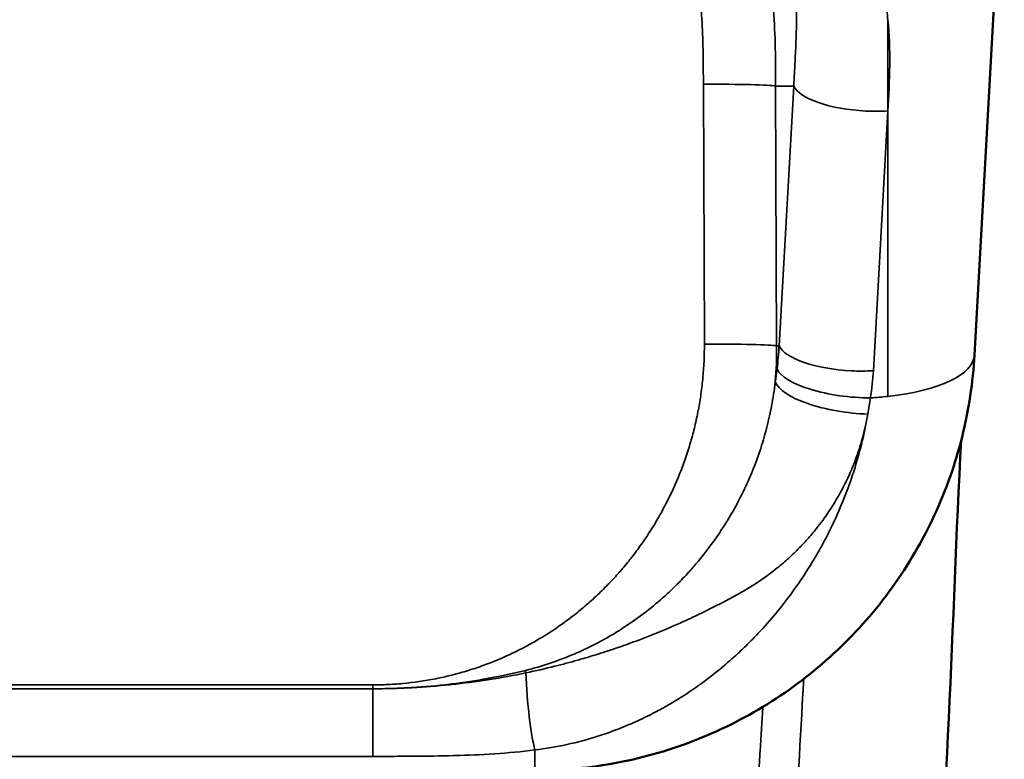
# Model space of a CAD drawing. Header units: millimetres. Extents: x -1904 to -581, y -1544 to 806.
# Tile 32 of 33: x -1551 to -1416, y 615 to 716. Entities that reach past the tile are written whole.
import ezdxf

# ---------------------------------------------------------------- set-up
doc = ezdxf.new("R2010")
doc.units = ezdxf.units.MM
doc.layers.add('Visible (ANSI)', color=7, linetype='Continuous', lineweight=50)
doc.layers.add('Visible Narrow (ANSI)', color=7, linetype='Continuous', lineweight=35)

msp = doc.modelspace()

# ---------------------------------------------------------------- linework, layer by layer
at = {"layer": 'Visible (ANSI)'}
msp.add_line((-1416.47, 742.958), (-1420.527, 670.448), dxfattribs=at)
for points, knots in [([(-1420.527, 670.448), (-1420.739, 666.667), (-1421.31, 662.906), (-1423.149, 655.558), (-1424.417, 651.971), (-1427.606, 645.101), (-1429.527, 641.817), (-1433.953, 635.67), (-1436.458, 632.807), (-1441.961, 627.603), (-1444.96, 625.262), (-1451.345, 621.187), (-1454.731, 619.452), (-1461.768, 616.652), (-1465.42, 615.586), (-1472.859, 614.16), (-1476.646, 613.8), (-1480.434, 613.8)], [4.7682817, 4.7682817, 4.7682817, 4.7682817, 4.9576447, 4.9576447, 5.1470076, 5.1470076, 5.3363706, 5.3363706, 5.5257335, 5.5257335, 5.7150965, 5.7150965, 5.9044594, 5.9044594, 6.0938224, 6.0938224, 6.2831853, 6.2831853, 6.2831853, 6.2831853]), ([(-1422.339, 658.8), (-1423.758, 633.554), (-1423.846, 608.38), (-1429.83, 561.564), (-1436.295, 540.291), (-1451.901, 508.836), (-1459.069, 497.409), (-1475.572, 476.083), (-1485.002, 466.096), (-1505.635, 448.099), (-1516.936, 440.008), (-1540.886, 426.076), (-1553.65, 420.178), (-1580.028, 410.849), (-1593.766, 407.376), (-1621.58, 403.003), (-1635.774, 402.385), (-1665.06, 402.385), (-1680.34, 402.489), (-1712.089, 406.88), (-1728.643, 411.062), (-1757.464, 421.861), (-1770.119, 428.001), (-1793.837, 442.409), (-1805.008, 450.746), (-1825.325, 469.208), (-1834.569, 479.418), (-1850.702, 501.221), (-1857.671, 512.915), (-1869.01, 537.226), (-1873.439, 549.954), (-1879.57, 575.841), (-1880.997, 589.22), (-1882.467, 615.322), (-1883.2, 628.347), (-1884.259, 647.182), (-1884.586, 652.991), (-1884.912, 658.8)], [1.9111672, 1.9111672, 1.9111672, 1.9111672, 10.0002477, 10.0002477, 16.8324022, 16.8324022, 21.002062, 21.002062, 25.2057359, 25.2057359, 29.4169944, 29.4169944, 33.6385785, 33.6385785, 37.864928, 37.864928, 42.097169, 42.097169, 46.6508214, 46.6508214, 51.7229976, 51.7229976, 55.9497291, 55.9497291, 60.1769011, 60.1769011, 64.3965765, 64.3965765, 68.6079914, 68.6079914, 72.8094494, 72.8094494, 77.0033104, 77.0033104, 81.1809619, 81.1809619, 83.0440307, 83.0440307, 83.0440307, 83.0440307])]:
    msp.add_open_spline(points, degree=3, knots=knots, dxfattribs=at)
at = {"layer": 'Visible Narrow (ANSI)'}
for p, q in [((-1457.342, 671.905), (-1457.477, 707.307)), ((-1447.63, 707.056), (-1447.495, 671.654)), ((-1445.17, 707.056), (-1447.63, 707.056)), ((-1447.15, 671.657), (-1445.17, 707.056)), ((-1432.334, 703.666), (-1434.315, 668.267)), ((-1432.334, 703.666), (-1432.334, 664.772)), ((-1447.495, 671.654), (-1447.15, 671.657)), ((-1502.513, 624.939), (-1502.513, 625.465)), ((-1502.513, 624.939), (-1502.513, 615.723)), ((-1480.434, 616.607), (-1480.434, 613.8)), ((-1492.581, 615.803), (-1492.581, 615.803))]:
    msp.add_line(p, q, dxfattribs=at)
for centre, major_axis, ratio, start_param, end_param in [((-1457.477, 706.958), (10, 0.038), 0.0348992, 0.1746404, 1.570663), ((-1435.322, 707.154), (-9.984, 0.559), 0.3497274, 0.186431, 1.5903614), ((-1435.322, 707.154), (-9.984, 0.559), 0.3497274, 1.5903614, 1.8942009), ((-1457.342, 671.556), (10, 0.038), 0.0348992, 0.1746404, 1.570663), ((-1512.294, 674.94), (-60.543, 25.087), 0.9207908, 3.4298964, 3.510677), ((-1437.303, 671.756), (-9.984, 0.559), 0.3497274, 0.186431, 1.5903614), ((-1440.496, 671.566), (19.969, -1.117), 0.3497274, 5.152935, 6.2831853), ((-1437.604, 668.072), (-9.942, 1.072), 0.3345255, 0.1853217, 1.9018406), ((-1437.303, 671.756), (-9.984, 0.559), 0.3497274, 1.5903614, 1.8942009), ((-1437.862, 665.989), (-9.903, 1.391), 0.3381598, 0.1855797, 1.9037036), ((-1440.496, 671.566), (-19.969, 1.117), 0.3497274, 1.8841961, 2.0113424), ((-1480.434, 625.204), (-0.684, 9.977), 0.1143352, 1.3366111, 1.3719252), ((-1480.434, 625.204), (-0.684, 9.977), 0.1143352, 1.3719252, 2.6014709)]:
    msp.add_ellipse(centre, major_axis=major_axis, ratio=ratio, start_param=start_param, end_param=end_param, dxfattribs=at)
for points, knots in [([(-1497.849, 756.565), (-1496.116, 756.565), (-1494.382, 756.564), (-1490.923, 756.504), (-1489.197, 756.445), (-1484.038, 756.121), (-1480.623, 755.71), (-1476.406, 754.797), (-1475.565, 754.594), (-1473.889, 754.143), (-1473.051, 753.894), (-1470.566, 753.076), (-1468.955, 752.44), (-1465.837, 750.952), (-1464.331, 750.1), (-1462.53, 748.87), (-1462.173, 748.615), (-1461.473, 748.092), (-1461.13, 747.824), (-1460.121, 746.999), (-1459.477, 746.422), (-1457.626, 744.61), (-1456.503, 743.293), (-1455.233, 741.515), (-1454.986, 741.153), (-1454.508, 740.422), (-1454.278, 740.052), (-1453.609, 738.933), (-1453.194, 738.172), (-1452.031, 735.849), (-1451.367, 734.247), (-1450.511, 731.777), (-1450.249, 730.941), (-1449.774, 729.268), (-1449.559, 728.429), (-1448.592, 724.221), (-1448.15, 720.817), (-1447.79, 715.675), (-1447.721, 713.956), (-1447.644, 710.509), (-1447.636, 708.783), (-1447.63, 707.056)], [0, 0, 0, 0, 0.005197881, 0.005197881, 0.010395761, 0.010395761, 0.020791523, 0.020791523, 0.023390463, 0.023390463, 0.025989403, 0.025989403, 0.031187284, 0.031187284, 0.036385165, 0.036385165, 0.037684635, 0.037684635, 0.038984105, 0.038984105, 0.041583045, 0.041583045, 0.046780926, 0.046780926, 0.048080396, 0.048080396, 0.049379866, 0.049379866, 0.051978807, 0.051978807, 0.057176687, 0.057176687, 0.059775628, 0.059775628, 0.062374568, 0.062374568, 0.072770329, 0.072770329, 0.07796821, 0.07796821, 0.083166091, 0.083166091, 0.083166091, 0.083166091]), ([(-1457.477, 707.307), (-1457.488, 710.111), (-1457.502, 712.916), (-1457.652, 715.705), (-1457.726, 717.1), (-1457.835, 718.491), (-1457.99, 719.877), (-1458.145, 721.263), (-1458.347, 722.644), (-1458.61, 724.018), (-1458.873, 725.392), (-1459.197, 726.76), (-1459.601, 728.119), (-1459.803, 728.798), (-1460.025, 729.476), (-1460.268, 730.141), (-1460.511, 730.806), (-1460.774, 731.462), (-1461.061, 732.106), (-1461.635, 733.394), (-1462.302, 734.639), (-1463.095, 735.823), (-1463.293, 736.119), (-1463.5, 736.411), (-1463.712, 736.696), (-1463.925, 736.981), (-1464.144, 737.259), (-1464.37, 737.531), (-1464.822, 738.074), (-1465.301, 738.59), (-1465.808, 739.079), (-1466.316, 739.567), (-1466.851, 740.028), (-1467.414, 740.462), (-1467.695, 740.679), (-1467.984, 740.89), (-1468.278, 741.093), (-1468.571, 741.296), (-1468.868, 741.491), (-1469.168, 741.678), (-1470.371, 742.426), (-1471.631, 743.055), (-1472.933, 743.596), (-1473.584, 743.867), (-1474.246, 744.115), (-1474.917, 744.343), (-1475.589, 744.572), (-1476.27, 744.781), (-1476.952, 744.97), (-1478.316, 745.348), (-1479.688, 745.651), (-1481.068, 745.896), (-1482.447, 746.141), (-1483.833, 746.328), (-1485.225, 746.471), (-1486.617, 746.614), (-1488.013, 746.712), (-1489.414, 746.779), (-1492.216, 746.911), (-1495.033, 746.914), (-1497.849, 746.914)], [0, 0, 0, 0, 0.008372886, 0.008372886, 0.008372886, 0.012559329, 0.012559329, 0.012559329, 0.016745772, 0.016745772, 0.016745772, 0.020932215, 0.020932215, 0.020932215, 0.023025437, 0.023025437, 0.023025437, 0.025118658, 0.025118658, 0.025118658, 0.029305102, 0.029305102, 0.029305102, 0.030351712, 0.030351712, 0.030351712, 0.031398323, 0.031398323, 0.031398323, 0.033491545, 0.033491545, 0.033491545, 0.035584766, 0.035584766, 0.035584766, 0.036631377, 0.036631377, 0.036631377, 0.037677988, 0.037677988, 0.037677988, 0.041864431, 0.041864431, 0.041864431, 0.043957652, 0.043957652, 0.043957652, 0.046050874, 0.046050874, 0.046050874, 0.050237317, 0.050237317, 0.050237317, 0.05442376, 0.05442376, 0.05442376, 0.058610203, 0.058610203, 0.058610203, 0.066983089, 0.066983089, 0.066983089, 0.066983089]), ([(-1445.17, 707.056), (-1445.107, 708.175), (-1445.043, 709.29), (-1444.986, 710.4), (-1444.937, 711.344), (-1444.893, 712.284), (-1444.859, 713.222), (-1444.854, 713.353), (-1444.849, 713.483), (-1444.845, 713.614), (-1444.779, 715.523), (-1444.753, 717.42), (-1444.792, 719.306), (-1444.795, 719.459), (-1444.798, 719.611), (-1444.802, 719.763), (-1444.825, 720.618), (-1444.861, 721.471), (-1444.913, 722.322), (-1444.921, 722.459), (-1444.93, 722.596), (-1444.939, 722.733), (-1444.997, 723.599), (-1445.073, 724.463), (-1445.168, 725.324), (-1445.179, 725.431), (-1445.191, 725.538), (-1445.204, 725.646), (-1445.307, 726.535), (-1445.431, 727.421), (-1445.581, 728.306), (-1445.591, 728.368), (-1445.602, 728.43), (-1445.612, 728.492), (-1445.773, 729.421), (-1445.962, 730.348), (-1446.186, 731.277)], [0, 0, 0, 0, 0.003580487, 0.003580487, 0.003580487, 0.006620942, 0.006620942, 0.006620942, 0.007045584, 0.007045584, 0.007045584, 0.013241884, 0.013241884, 0.013241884, 0.013742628, 0.013742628, 0.013742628, 0.016552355, 0.016552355, 0.016552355, 0.017005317, 0.017005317, 0.017005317, 0.019862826, 0.019862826, 0.019862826, 0.020218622, 0.020218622, 0.020218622, 0.023173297, 0.023173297, 0.023173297, 0.02338024, 0.02338024, 0.02338024, 0.026483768, 0.026483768, 0.026483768, 0.026483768]), ([(-1436.791, 730.775), (-1436.175, 729.661), (-1435.628, 728.536), (-1435.145, 727.396), (-1435.123, 727.344), (-1435.101, 727.292), (-1435.079, 727.24), (-1434.638, 726.184), (-1434.25, 725.116), (-1433.913, 724.031), (-1433.869, 723.889), (-1433.826, 723.748), (-1433.784, 723.605), (-1433.601, 722.99), (-1433.433, 722.368), (-1433.282, 721.744), (-1433.195, 721.383), (-1433.113, 721.022), (-1433.036, 720.66), (-1432.981, 720.397), (-1432.928, 720.134), (-1432.877, 719.871), (-1432.713, 719.011), (-1432.578, 718.15), (-1432.469, 717.285), (-1432.419, 716.89), (-1432.374, 716.494), (-1432.334, 716.097)], [0, 0, 0, 0, 0.003983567, 0.003983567, 0.003983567, 0.004164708, 0.004164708, 0.004164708, 0.007848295, 0.007848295, 0.007848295, 0.008329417, 0.008329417, 0.008329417, 0.010411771, 0.010411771, 0.010411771, 0.011617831, 0.011617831, 0.011617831, 0.012494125, 0.012494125, 0.012494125, 0.015352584, 0.015352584, 0.015352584, 0.016658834, 0.016658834, 0.016658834, 0.016658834]), ([(-1432.334, 716.097), (-1432.13, 714.056), (-1432.063, 711.996), (-1432.105, 707.846), (-1432.217, 705.757), (-1432.334, 703.666)], [0.016658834, 0.016658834, 0.016658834, 0.016658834, 0.023384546, 0.023384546, 0.030110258, 0.030110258, 0.030110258, 0.030110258]), ([(-1432.334, 716.097), (-1432.334, 715.061), (-1432.334, 714.025), (-1432.334, 712.989), (-1432.334, 712.152), (-1432.334, 711.316), (-1432.334, 710.48), (-1432.334, 710.28), (-1432.334, 710.081), (-1432.334, 709.881), (-1432.334, 708.946), (-1432.333, 708.011), (-1432.333, 707.076), (-1432.333, 705.939), (-1432.334, 704.802), (-1432.334, 703.666)], [0, 0, 0, 0, 0.003337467, 0.003337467, 0.003337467, 0.006032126, 0.006032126, 0.006032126, 0.006674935, 0.006674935, 0.006674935, 0.009687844, 0.009687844, 0.009687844, 0.01334987, 0.01334987, 0.01334987, 0.01334987]), ([(-1849.909, 671.905), (-1849.917, 669.93), (-1849.802, 667.976), (-1849.567, 666.042), (-1849.332, 664.108), (-1848.98, 662.193), (-1848.507, 660.299), (-1848.271, 659.351), (-1848.004, 658.409), (-1847.707, 657.472), (-1847.559, 657.003), (-1847.402, 656.535), (-1847.238, 656.07), (-1847.074, 655.605), (-1846.904, 655.143), (-1846.726, 654.686), (-1846.017, 652.855), (-1845.198, 651.083), (-1844.273, 649.371), (-1843.811, 648.515), (-1843.321, 647.673), (-1842.806, 646.846), (-1842.29, 646.019), (-1841.747, 645.207), (-1841.177, 644.41), (-1840.892, 644.011), (-1840.6, 643.617), (-1840.301, 643.226), (-1840.002, 642.835), (-1839.695, 642.447), (-1839.383, 642.065), (-1838.76, 641.302), (-1838.114, 640.562), (-1837.449, 639.846), (-1836.117, 638.413), (-1834.703, 637.074), (-1833.206, 635.829), (-1832.457, 635.206), (-1831.688, 634.607), (-1830.898, 634.031), (-1830.108, 633.455), (-1829.296, 632.903), (-1828.463, 632.376), (-1828.047, 632.112), (-1827.624, 631.855), (-1827.2, 631.605), (-1826.775, 631.355), (-1826.348, 631.113), (-1825.917, 630.879), (-1825.056, 630.41), (-1824.183, 629.971), (-1823.298, 629.561), (-1822.855, 629.357), (-1822.41, 629.159), (-1821.962, 628.969), (-1821.513, 628.779), (-1821.062, 628.597), (-1820.608, 628.422), (-1819.699, 628.072), (-1818.779, 627.751), (-1817.846, 627.461), (-1816.914, 627.171), (-1815.97, 626.911), (-1815.013, 626.681), (-1814.774, 626.624), (-1814.534, 626.568), (-1814.293, 626.515), (-1814.053, 626.461), (-1813.811, 626.41), (-1813.569, 626.36), (-1813.085, 626.261), (-1812.601, 626.171), (-1812.116, 626.088), (-1810.178, 625.759), (-1808.237, 625.562), (-1806.292, 625.492), (-1805.805, 625.475), (-1805.319, 625.466), (-1804.832, 625.465), (-1804.801, 625.465), (-1804.771, 625.465), (-1804.741, 625.465), (-1804.725, 625.465), (-1804.71, 625.465), (-1804.695, 625.465), (-1804.68, 625.465), (-1804.664, 625.465), (-1804.649, 625.465), (-1804.588, 625.465), (-1804.528, 625.465), (-1804.467, 625.465), (-1804.345, 625.465), (-1804.223, 625.465), (-1804.102, 625.465), (-1803.858, 625.465), (-1803.615, 625.465), (-1803.371, 625.465), (-1703.085, 625.465), (-1602.799, 625.465), (-1502.513, 625.465)], [0, 0, 0, 0, 0.0058429, 0.0058429, 0.0058429, 0.0116858, 0.0116858, 0.0116858, 0.01460725, 0.01460725, 0.01460725, 0.01606798, 0.01606798, 0.01606798, 0.01752871, 0.01752871, 0.01752871, 0.02337161, 0.02337161, 0.02337161, 0.02629306, 0.02629306, 0.02629306, 0.02921451, 0.02921451, 0.02921451, 0.03067523, 0.03067523, 0.03067523, 0.03213596, 0.03213596, 0.03213596, 0.03505741, 0.03505741, 0.03505741, 0.04090031, 0.04090031, 0.04090031, 0.04382176, 0.04382176, 0.04382176, 0.04674321, 0.04674321, 0.04674321, 0.04820394, 0.04820394, 0.04820394, 0.04966466, 0.04966466, 0.04966466, 0.05258612, 0.05258612, 0.05258612, 0.05404684, 0.05404684, 0.05404684, 0.05550757, 0.05550757, 0.05550757, 0.05842902, 0.05842902, 0.05842902, 0.06135047, 0.06135047, 0.06135047, 0.06208083, 0.06208083, 0.06208083, 0.06281119, 0.06281119, 0.06281119, 0.06427192, 0.06427192, 0.06427192, 0.07011482, 0.07011482, 0.07011482, 0.07157555, 0.07157555, 0.07157555, 0.07166684, 0.07166684, 0.07166684, 0.07171249, 0.07171249, 0.07171249, 0.07175814, 0.07175814, 0.07175814, 0.07194073, 0.07194073, 0.07194073, 0.07230591, 0.07230591, 0.07230591, 0.07303627, 0.07303627, 0.07303627, 0.37394571, 0.37394571, 0.37394571, 0.37394571]), ([(-1502.513, 625.465), (-1502.504, 625.465), (-1502.495, 625.465), (-1502.486, 625.465), (-1502.474, 625.465), (-1502.462, 625.465), (-1502.451, 625.465), (-1502.427, 625.465), (-1502.404, 625.465), (-1502.38, 625.465), (-1502.193, 625.465), (-1502.005, 625.467), (-1501.817, 625.47), (-1501.442, 625.476), (-1501.067, 625.487), (-1500.692, 625.502), (-1499.942, 625.533), (-1499.193, 625.583), (-1498.444, 625.653), (-1496.949, 625.792), (-1495.454, 626.008), (-1493.958, 626.305), (-1493.84, 626.328), (-1493.722, 626.352), (-1493.605, 626.376), (-1492.977, 626.506), (-1492.352, 626.649), (-1491.733, 626.806), (-1490.999, 626.991), (-1490.272, 627.195), (-1489.552, 627.416), (-1488.832, 627.637), (-1488.119, 627.877), (-1487.413, 628.134), (-1486.707, 628.391), (-1486.009, 628.666), (-1485.317, 628.958), (-1485.223, 628.998), (-1485.13, 629.037), (-1485.037, 629.077), (-1484.785, 629.186), (-1484.534, 629.297), (-1484.284, 629.41), (-1483.942, 629.565), (-1483.601, 629.724), (-1483.263, 629.888), (-1482.585, 630.215), (-1481.914, 630.561), (-1481.25, 630.924), (-1481.168, 630.969), (-1481.086, 631.014), (-1481.004, 631.059), (-1480.425, 631.382), (-1479.85, 631.718), (-1479.281, 632.067), (-1479.205, 632.115), (-1479.128, 632.162), (-1479.052, 632.21), (-1478.482, 632.565), (-1477.923, 632.932), (-1477.373, 633.309), (-1477.303, 633.358), (-1477.233, 633.406), (-1477.163, 633.455), (-1476.923, 633.622), (-1476.684, 633.791), (-1476.448, 633.963), (-1476.142, 634.184), (-1475.84, 634.409), (-1475.541, 634.637), (-1474.943, 635.094), (-1474.357, 635.565), (-1473.783, 636.049), (-1473.21, 636.534), (-1472.649, 637.032), (-1472.1, 637.544), (-1471.551, 638.057), (-1471.014, 638.583), (-1470.49, 639.123), (-1470.442, 639.171), (-1470.395, 639.22), (-1470.348, 639.269), (-1469.873, 639.763), (-1469.408, 640.268), (-1468.954, 640.785), (-1468.912, 640.833), (-1468.869, 640.881), (-1468.828, 640.929), (-1468.372, 641.451), (-1467.927, 641.986), (-1467.493, 642.531), (-1467.455, 642.578), (-1467.418, 642.625), (-1467.381, 642.672), (-1466.947, 643.223), (-1466.527, 643.781), (-1466.12, 644.347), (-1465.68, 644.961), (-1465.255, 645.584), (-1464.846, 646.216), (-1464.819, 646.258), (-1464.791, 646.301), (-1464.764, 646.344), (-1464.385, 646.934), (-1464.02, 647.532), (-1463.669, 648.138), (-1463.292, 648.787), (-1462.931, 649.445), (-1462.586, 650.112), (-1461.896, 651.446), (-1461.27, 652.815), (-1460.709, 654.219), (-1460.696, 654.251), (-1460.683, 654.282), (-1460.671, 654.314), (-1460.404, 654.985), (-1460.152, 655.665), (-1459.915, 656.352), (-1459.667, 657.072), (-1459.437, 657.795), (-1459.225, 658.521), (-1459.218, 658.545), (-1459.211, 658.57), (-1459.204, 658.594), (-1459.001, 659.296), (-1458.814, 660), (-1458.645, 660.707), (-1458.469, 661.439), (-1458.311, 662.174), (-1458.171, 662.911), (-1458.168, 662.928), (-1458.165, 662.944), (-1458.162, 662.961), (-1458.025, 663.682), (-1457.906, 664.406), (-1457.804, 665.133), (-1457.699, 665.876), (-1457.611, 666.623), (-1457.542, 667.372), (-1457.403, 668.871), (-1457.336, 670.382), (-1457.342, 671.905)], [0.331174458, 0.331174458, 0.331174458, 0.331174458, 0.331202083, 0.331202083, 0.331202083, 0.331237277, 0.331237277, 0.331237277, 0.331307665, 0.331307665, 0.331307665, 0.331870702, 0.331870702, 0.331870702, 0.332996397, 0.332996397, 0.332996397, 0.335245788, 0.335245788, 0.335245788, 0.339732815, 0.339732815, 0.339732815, 0.340085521, 0.340085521, 0.340085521, 0.341971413, 0.341971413, 0.341971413, 0.344211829, 0.344211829, 0.344211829, 0.346453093, 0.346453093, 0.346453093, 0.348694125, 0.348694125, 0.348694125, 0.348996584, 0.348996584, 0.348996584, 0.349814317, 0.349814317, 0.349814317, 0.35093449, 0.35093449, 0.35093449, 0.353174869, 0.353174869, 0.353174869, 0.353452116, 0.353452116, 0.353452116, 0.355415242, 0.355415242, 0.355415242, 0.355679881, 0.355679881, 0.355679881, 0.357655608, 0.357655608, 0.357655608, 0.357907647, 0.357907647, 0.357907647, 0.358775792, 0.358775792, 0.358775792, 0.359895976, 0.359895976, 0.359895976, 0.362136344, 0.362136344, 0.362136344, 0.364376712, 0.364376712, 0.364376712, 0.366617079, 0.366617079, 0.366617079, 0.36681871, 0.36681871, 0.36681871, 0.368857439, 0.368857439, 0.368857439, 0.369046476, 0.369046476, 0.369046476, 0.371097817, 0.371097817, 0.371097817, 0.371274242, 0.371274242, 0.371274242, 0.373338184, 0.373338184, 0.373338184, 0.37557855, 0.37557855, 0.37557855, 0.375729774, 0.375729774, 0.375729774, 0.377818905, 0.377818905, 0.377818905, 0.38005925, 0.38005925, 0.38005925, 0.38454002, 0.38454002, 0.38454002, 0.384640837, 0.384640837, 0.384640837, 0.386780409, 0.386780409, 0.386780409, 0.389020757, 0.389020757, 0.389020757, 0.389096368, 0.389096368, 0.389096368, 0.391261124, 0.391261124, 0.391261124, 0.393501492, 0.393501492, 0.393501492, 0.3935519, 0.3935519, 0.3935519, 0.395741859, 0.395741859, 0.395741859, 0.397982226, 0.397982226, 0.397982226, 0.402462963, 0.402462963, 0.402462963, 0.402462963]), ([(-1481.702, 627.443), (-1479.424, 628.009), (-1477.221, 628.75), (-1475.091, 629.661), (-1475.007, 629.697), (-1474.923, 629.733), (-1474.838, 629.77), (-1473.86, 630.195), (-1472.898, 630.655), (-1471.951, 631.152), (-1471.841, 631.209), (-1471.732, 631.267), (-1471.623, 631.326), (-1470.707, 631.816), (-1469.803, 632.341), (-1468.924, 632.893), (-1468.798, 632.972), (-1468.672, 633.052), (-1468.547, 633.133), (-1466.721, 634.307), (-1464.993, 635.604), (-1463.364, 637.019), (-1463.233, 637.132), (-1463.104, 637.246), (-1462.975, 637.36), (-1462.241, 638.011), (-1461.528, 638.687), (-1460.835, 639.386), (-1460.711, 639.512), (-1460.587, 639.638), (-1460.464, 639.765), (-1460.184, 640.055), (-1459.908, 640.348), (-1459.636, 640.643), (-1459.245, 641.069), (-1458.863, 641.501), (-1458.49, 641.938), (-1458.378, 642.07), (-1458.266, 642.203), (-1458.155, 642.336), (-1456.796, 643.968), (-1455.555, 645.684), (-1454.433, 647.48), (-1454.354, 647.607), (-1454.275, 647.734), (-1454.197, 647.862), (-1453.678, 648.711), (-1453.185, 649.58), (-1452.719, 650.466), (-1452.657, 650.584), (-1452.595, 650.702), (-1452.534, 650.82), (-1452.068, 651.726), (-1451.634, 652.641), (-1451.231, 653.567), (-1451.186, 653.669), (-1451.142, 653.772), (-1451.099, 653.874), (-1450.247, 655.87), (-1449.539, 657.914), (-1448.975, 660.004), (-1448.96, 660.06), (-1448.945, 660.116), (-1448.93, 660.172), (-1448.653, 661.216), (-1448.411, 662.271), (-1448.206, 663.339), (-1448.2, 663.368), (-1448.195, 663.397), (-1448.189, 663.426), (-1447.98, 664.522), (-1447.811, 665.629), (-1447.682, 666.739)], [0, 0, 0, 0, 0.006985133, 0.006985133, 0.006985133, 0.007262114, 0.007262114, 0.007262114, 0.0104777, 0.0104777, 0.0104777, 0.010849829, 0.010849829, 0.010849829, 0.013970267, 0.013970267, 0.013970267, 0.014418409, 0.014418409, 0.014418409, 0.0209554, 0.0209554, 0.0209554, 0.021478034, 0.021478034, 0.021478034, 0.024447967, 0.024447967, 0.024447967, 0.024980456, 0.024980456, 0.024980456, 0.02619425, 0.02619425, 0.02619425, 0.027940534, 0.027940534, 0.027940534, 0.028467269, 0.028467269, 0.028467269, 0.034925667, 0.034925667, 0.034925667, 0.03538189, 0.03538189, 0.03538189, 0.038418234, 0.038418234, 0.038418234, 0.038821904, 0.038821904, 0.038821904, 0.041910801, 0.041910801, 0.041910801, 0.042251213, 0.042251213, 0.042251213, 0.048895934, 0.048895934, 0.048895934, 0.049073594, 0.049073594, 0.049073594, 0.052388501, 0.052388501, 0.052388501, 0.052478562, 0.052478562, 0.052478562, 0.055881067, 0.055881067, 0.055881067, 0.055881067]), ([(-1435.071, 662.37), (-1435.285, 661.126), (-1435.539, 659.89), (-1435.834, 658.664), (-1435.873, 658.503), (-1435.912, 658.343), (-1435.952, 658.183), (-1436.249, 656.997), (-1436.582, 655.825), (-1436.951, 654.667), (-1437.012, 654.476), (-1437.074, 654.285), (-1437.136, 654.095), (-1437.936, 651.673), (-1438.894, 649.311), (-1440.009, 647.01), (-1440.131, 646.757), (-1440.256, 646.505), (-1440.382, 646.254), (-1440.878, 645.268), (-1441.403, 644.293), (-1441.958, 643.329), (-1442.118, 643.052), (-1442.279, 642.777), (-1442.443, 642.502), (-1442.639, 642.176), (-1442.837, 641.851), (-1443.039, 641.529), (-1443.409, 640.935), (-1443.79, 640.349), (-1444.181, 639.771), (-1444.377, 639.482), (-1444.574, 639.195), (-1444.775, 638.909), (-1446.188, 636.897), (-1447.724, 634.978), (-1449.387, 633.156), (-1449.653, 632.864), (-1449.922, 632.575), (-1450.194, 632.289), (-1450.688, 631.769), (-1451.193, 631.258), (-1451.708, 630.755), (-1451.936, 630.533), (-1452.167, 630.312), (-1452.399, 630.093), (-1452.692, 629.817), (-1452.988, 629.544), (-1453.286, 629.275), (-1454.065, 628.572), (-1454.863, 627.893), (-1455.678, 627.238), (-1455.983, 626.994), (-1456.29, 626.752), (-1456.599, 626.515), (-1458.618, 624.964), (-1460.744, 623.558), (-1462.988, 622.311), (-1463.275, 622.151), (-1463.564, 621.994), (-1463.856, 621.84), (-1464.23, 621.641), (-1464.608, 621.447), (-1464.989, 621.257), (-1465.261, 621.122), (-1465.533, 620.989), (-1465.807, 620.859), (-1466.22, 620.663), (-1466.635, 620.473), (-1467.052, 620.29), (-1467.299, 620.18), (-1467.547, 620.073), (-1467.796, 619.968), (-1468.954, 619.481), (-1470.128, 619.039), (-1471.319, 618.645), (-1471.503, 618.584), (-1471.687, 618.524), (-1471.872, 618.465), (-1474.634, 617.588), (-1477.484, 616.961), (-1480.434, 616.607)], [0, 0, 0, 0, 0.004007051, 0.004007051, 0.004007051, 0.004532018, 0.004532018, 0.004532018, 0.008421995, 0.008421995, 0.008421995, 0.009064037, 0.009064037, 0.009064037, 0.017231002, 0.017231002, 0.017231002, 0.018128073, 0.018128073, 0.018128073, 0.02164874, 0.02164874, 0.02164874, 0.022660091, 0.022660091, 0.022660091, 0.023864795, 0.023864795, 0.023864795, 0.026083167, 0.026083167, 0.026083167, 0.02719211, 0.02719211, 0.02719211, 0.035007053, 0.035007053, 0.035007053, 0.036256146, 0.036256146, 0.036256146, 0.038522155, 0.038522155, 0.038522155, 0.039525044, 0.039525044, 0.039525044, 0.040788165, 0.040788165, 0.040788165, 0.044087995, 0.044087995, 0.044087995, 0.045320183, 0.045320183, 0.045320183, 0.053355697, 0.053355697, 0.053355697, 0.05438422, 0.05438422, 0.05438422, 0.055706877, 0.055706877, 0.055706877, 0.056650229, 0.056650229, 0.056650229, 0.058072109, 0.058072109, 0.058072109, 0.058916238, 0.058916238, 0.058916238, 0.062840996, 0.062840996, 0.062840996, 0.063448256, 0.063448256, 0.063448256, 0.072512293, 0.072512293, 0.072512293, 0.072512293]), ([(-1452.024, 638.247), (-1450.392, 639.175), (-1448.851, 640.226), (-1447.406, 641.392), (-1446.876, 641.82), (-1446.358, 642.265), (-1445.853, 642.724), (-1445.342, 643.189), (-1444.845, 643.669), (-1444.361, 644.166), (-1443.953, 644.584), (-1443.556, 645.012), (-1443.169, 645.452), (-1442.745, 645.933), (-1442.333, 646.429), (-1441.938, 646.931), (-1441.842, 647.054), (-1441.746, 647.177), (-1441.651, 647.301), (-1441.359, 647.684), (-1441.075, 648.072), (-1440.8, 648.465), (-1439.487, 650.34), (-1438.373, 652.325), (-1437.458, 654.413), (-1437.358, 654.641), (-1437.261, 654.87), (-1437.166, 655.101), (-1436.924, 655.687), (-1436.698, 656.281), (-1436.49, 656.88), (-1436.324, 657.355), (-1436.169, 657.832), (-1436.025, 658.312), (-1435.988, 658.437), (-1435.951, 658.562), (-1435.915, 658.687), (-1435.565, 659.9), (-1435.284, 661.128), (-1435.071, 662.37)], [0, 0, 0, 0, 0.00577471, 0.00577471, 0.00577471, 0.007894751, 0.007894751, 0.007894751, 0.010038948, 0.010038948, 0.010038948, 0.011842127, 0.011842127, 0.011842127, 0.013815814, 0.013815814, 0.013815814, 0.014298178, 0.014298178, 0.014298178, 0.015789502, 0.015789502, 0.015789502, 0.022906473, 0.022906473, 0.022906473, 0.023684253, 0.023684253, 0.023684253, 0.025657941, 0.025657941, 0.025657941, 0.027223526, 0.027223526, 0.027223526, 0.027631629, 0.027631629, 0.027631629, 0.031579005, 0.031579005, 0.031579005, 0.031579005]), ([(-1481.687, 627.098), (-1480.35, 627.377), (-1479.026, 627.68), (-1477.716, 628.007), (-1476.671, 628.268), (-1475.635, 628.544), (-1474.607, 628.835), (-1474.345, 628.909), (-1474.085, 628.983), (-1473.824, 629.059), (-1472.925, 629.321), (-1472.035, 629.592), (-1471.149, 629.876), (-1470.571, 630.061), (-1469.995, 630.252), (-1469.42, 630.448), (-1468.843, 630.644), (-1468.27, 630.845), (-1467.699, 631.05), (-1467.222, 631.222), (-1466.747, 631.397), (-1466.272, 631.575), (-1464.452, 632.261), (-1462.655, 632.997), (-1460.886, 633.781), (-1460.255, 634.06), (-1459.628, 634.346), (-1459.005, 634.637), (-1458.485, 634.88), (-1457.968, 635.129), (-1457.451, 635.382), (-1456.283, 635.957), (-1455.13, 636.548), (-1453.987, 637.162), (-1453.33, 637.515), (-1452.676, 637.876), (-1452.024, 638.247)], [0, 0, 0, 0, 0.004071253, 0.004071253, 0.004071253, 0.007317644, 0.007317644, 0.007317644, 0.008142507, 0.008142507, 0.008142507, 0.010994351, 0.010994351, 0.010994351, 0.012853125, 0.012853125, 0.012853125, 0.014721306, 0.014721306, 0.014721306, 0.016285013, 0.016285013, 0.016285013, 0.022288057, 0.022288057, 0.022288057, 0.02442752, 0.02442752, 0.02442752, 0.0262113, 0.0262113, 0.0262113, 0.030249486, 0.030249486, 0.030249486, 0.032570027, 0.032570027, 0.032570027, 0.032570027]), ([(-1825.549, 627.442), (-1823.916, 627.036), (-1822.276, 626.686), (-1818.981, 626.081), (-1817.326, 625.827), (-1814.004, 625.412), (-1812.337, 625.252), (-1808.989, 625.026), (-1807.307, 624.96), (-1804.781, 624.935), (-1803.939, 624.939), (-1802.255, 624.939), (-1799.729, 624.939), (-1793.835, 624.939), (-1775.312, 624.939), (-1731.529, 624.939), (-1637.229, 624.939), (-1556.4, 624.939), (-1502.513, 624.939)], [0, 0, 0, 0, 0.00502215, 0.00502215, 0.01004429, 0.01004429, 0.01506644, 0.01506644, 0.02008858, 0.02008858, 0.02259965, 0.02259965, 0.02511073, 0.03013287, 0.04017716, 0.08035433, 0.16070866, 0.32141731, 0.32141731, 0.32141731, 0.32141731]), ([(-1502.513, 624.939), (-1501.64, 624.939), (-1500.769, 624.95), (-1499.898, 624.977), (-1499.017, 625.003), (-1498.137, 625.043), (-1497.259, 625.096), (-1497.228, 625.097), (-1497.197, 625.099), (-1497.166, 625.101), (-1495.451, 625.206), (-1493.741, 625.36), (-1492.037, 625.564), (-1491.958, 625.574), (-1491.879, 625.583), (-1491.8, 625.593), (-1490.144, 625.796), (-1488.493, 626.045), (-1486.847, 626.343), (-1486.775, 626.356), (-1486.704, 626.369), (-1486.632, 626.382), (-1484.98, 626.685), (-1483.333, 627.037), (-1481.702, 627.443)], [0, 0, 0, 0, 0.00260731, 0.00260731, 0.00260731, 0.005243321, 0.005243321, 0.005243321, 0.005336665, 0.005336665, 0.005336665, 0.010486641, 0.010486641, 0.010486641, 0.01072523, 0.01072523, 0.01072523, 0.015729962, 0.015729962, 0.015729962, 0.015947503, 0.015947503, 0.015947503, 0.020973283, 0.020973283, 0.020973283, 0.020973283]), ([(-1502.513, 624.939), (-1501.64, 624.939), (-1500.769, 624.949), (-1499.898, 624.972), (-1499.018, 624.995), (-1498.139, 625.03), (-1497.262, 625.075), (-1497.23, 625.077), (-1497.198, 625.079), (-1497.166, 625.08), (-1495.452, 625.171), (-1493.743, 625.305), (-1492.039, 625.483), (-1491.959, 625.491), (-1491.879, 625.499), (-1491.799, 625.508), (-1490.144, 625.684), (-1488.493, 625.901), (-1486.847, 626.158), (-1486.774, 626.169), (-1486.701, 626.181), (-1486.628, 626.192), (-1484.976, 626.454), (-1483.329, 626.756), (-1481.687, 627.098)], [0, 0, 0, 0, 0.002605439, 0.002605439, 0.002605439, 0.005236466, 0.005236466, 0.005236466, 0.005332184, 0.005332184, 0.005332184, 0.010472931, 0.010472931, 0.010472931, 0.010714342, 0.010714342, 0.010714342, 0.015709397, 0.015709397, 0.015709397, 0.01593116, 0.01593116, 0.01593116, 0.020945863, 0.020945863, 0.020945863, 0.020945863]), ([(-1863.446, 626.278), (-1863.409, 625.63), (-1863.373, 624.982), (-1863.337, 624.334), (-1863.334, 624.294), (-1863.332, 624.253), (-1863.33, 624.212), (-1862.896, 616.508), (-1862.463, 608.804), (-1862.029, 601.099), (-1862.026, 601.038), (-1862.022, 600.977), (-1862.019, 600.916), (-1861.913, 599.041), (-1861.807, 597.166), (-1861.702, 595.291), (-1861.698, 595.224), (-1861.694, 595.158), (-1861.691, 595.092), (-1861.64, 594.19), (-1861.589, 593.288), (-1861.538, 592.386), (-1861.534, 592.318), (-1861.53, 592.249), (-1861.527, 592.18), (-1861.513, 591.937), (-1861.499, 591.695), (-1861.486, 591.452), (-1861.479, 591.331), (-1861.472, 591.209), (-1861.465, 591.088), (-1861.462, 591.027), (-1861.458, 590.967), (-1861.455, 590.906), (-1861.453, 590.876), (-1861.451, 590.845), (-1861.45, 590.815), (-1861.448, 590.785), (-1861.446, 590.754), (-1861.445, 590.724), (-1861.421, 590.31), (-1861.396, 589.896), (-1861.37, 589.483), (-1861.365, 589.411), (-1861.361, 589.34), (-1861.356, 589.268), (-1861.11, 585.474), (-1860.74, 581.703), (-1860.248, 577.956), (-1860.234, 577.853), (-1860.221, 577.751), (-1860.207, 577.648), (-1859.69, 573.763), (-1859.045, 569.914), (-1858.267, 566.073), (-1858.072, 565.11), (-1857.868, 564.147), (-1857.657, 563.188), (-1857.446, 562.23), (-1857.227, 561.273), (-1856.999, 560.319), (-1856.603, 558.655), (-1856.183, 556.997), (-1855.737, 555.343), (-1855.674, 555.105), (-1855.609, 554.868), (-1855.544, 554.631), (-1853.574, 547.434), (-1851.137, 540.327), (-1848.214, 533.314), (-1848.106, 533.054), (-1847.997, 532.794), (-1847.887, 532.534), (-1847.615, 531.89), (-1847.338, 531.246), (-1847.058, 530.605), (-1845.881, 527.906), (-1844.64, 525.245), (-1843.338, 522.62), (-1841.6, 519.119), (-1839.752, 515.683), (-1837.796, 512.31), (-1837.635, 512.032), (-1837.473, 511.754), (-1837.311, 511.477), (-1836.305, 509.763), (-1835.269, 508.063), (-1834.204, 506.377), (-1833.138, 504.69), (-1832.046, 503.024), (-1830.928, 501.376), (-1828.959, 498.474), (-1826.907, 495.628), (-1824.762, 492.824), (-1824.483, 492.459), (-1824.203, 492.096), (-1823.921, 491.734), (-1821.788, 488.989), (-1819.571, 486.293), (-1817.267, 483.648), (-1815.963, 482.151), (-1814.631, 480.669), (-1813.272, 479.204), (-1811.912, 477.74), (-1810.522, 476.289), (-1809.114, 474.865), (-1808.783, 474.53), (-1808.45, 474.197), (-1808.117, 473.864), (-1805.267, 471.025), (-1802.336, 468.283), (-1799.323, 465.636), (-1797.803, 464.3), (-1796.262, 462.988), (-1794.7, 461.7), (-1793.915, 461.053), (-1793.126, 460.412), (-1792.331, 459.777), (-1791.97, 459.489), (-1791.609, 459.203), (-1791.246, 458.917), (-1790.808, 458.572), (-1790.368, 458.229), (-1789.926, 457.888), (-1784.048, 453.341), (-1777.898, 449.117), (-1771.47, 445.218), (-1770.908, 444.878), (-1770.345, 444.54), (-1769.779, 444.204), (-1766.863, 442.475), (-1763.892, 440.812), (-1760.862, 439.217), (-1759.054, 438.264), (-1757.226, 437.337), (-1755.39, 436.44), (-1753.554, 435.544), (-1751.707, 434.676), (-1749.85, 433.837), (-1749.252, 433.567), (-1748.652, 433.299), (-1748.052, 433.035), (-1744.275, 431.372), (-1740.466, 429.83), (-1736.594, 428.397), (-1734.651, 427.677), (-1732.69, 426.985), (-1730.725, 426.324), (-1729.506, 425.914), (-1728.285, 425.515), (-1727.059, 425.128), (-1726.315, 424.893), (-1725.568, 424.662), (-1724.821, 424.435), (-1717.772, 422.296), (-1710.587, 420.522), (-1703.263, 419.124), (-1702.483, 418.975), (-1701.701, 418.831), (-1700.918, 418.69), (-1699.668, 418.466), (-1698.413, 418.253), (-1697.155, 418.051), (-1695.108, 417.723), (-1693.055, 417.424), (-1691.001, 417.156), (-1686.893, 416.621), (-1682.775, 416.207), (-1678.645, 415.913), (-1677.954, 415.864), (-1677.262, 415.819), (-1676.57, 415.776), (-1673.129, 415.566), (-1669.681, 415.439), (-1666.225, 415.397), (-1665.559, 415.388), (-1664.894, 415.383), (-1664.228, 415.381), (-1664.099, 415.381), (-1663.97, 415.381), (-1663.841, 415.381), (-1663.776, 415.381), (-1663.711, 415.381), (-1663.647, 415.381), (-1663.614, 415.381), (-1663.582, 415.381), (-1663.55, 415.381), (-1663.518, 415.381), (-1663.485, 415.381), (-1663.453, 415.381), (-1663.195, 415.381), (-1662.936, 415.381), (-1662.678, 415.381), (-1662.161, 415.381), (-1661.644, 415.381), (-1661.127, 415.381), (-1655.959, 415.381), (-1650.791, 415.381), (-1645.622, 415.381), (-1645.105, 415.381), (-1644.589, 415.381), (-1644.072, 415.381), (-1643.943, 415.381), (-1643.813, 415.381), (-1643.684, 415.381), (-1643.652, 415.381), (-1643.619, 415.381), (-1643.587, 415.381), (-1643.555, 415.381), (-1643.523, 415.381), (-1643.49, 415.381), (-1643.426, 415.381), (-1643.361, 415.381), (-1643.297, 415.381), (-1643.038, 415.381), (-1642.78, 415.382), (-1642.522, 415.383), (-1642.113, 415.386), (-1641.704, 415.389), (-1641.295, 415.393), (-1640.672, 415.4), (-1640.049, 415.41), (-1639.427, 415.422), (-1635.909, 415.492), (-1632.406, 415.649), (-1628.919, 415.891), (-1628.32, 415.933), (-1627.721, 415.977), (-1627.123, 416.024), (-1619.527, 416.617), (-1612.004, 417.616), (-1604.554, 419.017), (-1603.991, 419.123), (-1603.429, 419.231), (-1602.867, 419.341), (-1598.861, 420.128), (-1594.877, 421.032), (-1590.914, 422.055), (-1588.931, 422.566), (-1586.954, 423.107), (-1584.982, 423.678), (-1583.996, 423.964), (-1583.011, 424.257), (-1582.027, 424.558), (-1581.585, 424.693), (-1581.143, 424.83), (-1580.702, 424.968), (-1580.162, 425.137), (-1579.622, 425.308), (-1579.082, 425.482), (-1577.659, 425.941), (-1576.239, 426.415), (-1574.83, 426.903), (-1572.886, 427.575), (-1570.958, 428.275), (-1569.046, 429.001), (-1565.222, 430.453), (-1561.46, 432.012), (-1557.761, 433.675), (-1557.284, 433.889), (-1556.808, 434.105), (-1556.334, 434.323), (-1549.441, 437.485), (-1542.764, 441.011), (-1536.303, 444.903), (-1535.875, 445.161), (-1535.448, 445.42), (-1535.022, 445.682), (-1532.01, 447.526), (-1529.047, 449.452), (-1526.131, 451.459), (-1525.722, 451.741), (-1525.314, 452.024), (-1524.907, 452.309), (-1523.658, 453.182), (-1522.418, 454.072), (-1521.187, 454.976), (-1520.788, 455.269), (-1520.389, 455.564), (-1519.992, 455.861), (-1518.766, 456.776), (-1517.551, 457.706), (-1516.351, 458.646), (-1515.97, 458.944), (-1515.591, 459.243), (-1515.214, 459.543), (-1509.285, 464.26), (-1503.702, 469.264), (-1498.453, 474.547), (-1498.14, 474.861), (-1497.829, 475.177), (-1497.518, 475.494), (-1492.289, 480.832), (-1487.397, 486.451), (-1482.848, 492.357), (-1482.587, 492.696), (-1482.327, 493.036), (-1482.068, 493.377), (-1480.874, 494.949), (-1479.706, 496.54), (-1478.56, 498.153), (-1477.663, 499.417), (-1476.78, 500.695), (-1475.913, 501.984), (-1475.675, 502.337), (-1475.439, 502.69), (-1475.204, 503.045), (-1474.345, 504.342), (-1473.502, 505.649), (-1472.679, 506.962), (-1471.632, 508.634), (-1470.615, 510.317), (-1469.628, 512.012), (-1469.426, 512.358), (-1469.226, 512.705), (-1469.027, 513.052), (-1465.327, 519.502), (-1462.058, 526.117), (-1459.212, 532.895), (-1459.069, 533.236), (-1458.927, 533.577), (-1458.786, 533.919), (-1455.974, 540.737), (-1453.588, 547.719), (-1451.642, 554.869), (-1451.547, 555.219), (-1451.453, 555.569), (-1451.36, 555.919), (-1451.11, 556.859), (-1450.868, 557.802), (-1450.634, 558.748), (-1450.486, 559.343), (-1450.342, 559.938), (-1450.201, 560.536), (-1450.118, 560.884), (-1450.037, 561.233), (-1449.956, 561.582), (-1449.599, 563.134), (-1449.263, 564.689), (-1448.949, 566.247), (-1448.881, 566.586), (-1448.814, 566.925), (-1448.748, 567.264), (-1448.068, 570.743), (-1447.496, 574.234), (-1447.032, 577.739), (-1446.991, 578.052), (-1446.95, 578.365), (-1446.91, 578.679), (-1446.461, 582.213), (-1446.122, 585.761), (-1445.892, 589.322), (-1445.874, 589.602), (-1445.856, 589.882), (-1445.84, 590.161), (-1445.832, 590.281), (-1445.825, 590.401), (-1445.818, 590.521), (-1445.815, 590.581), (-1445.811, 590.641), (-1445.808, 590.701), (-1445.807, 590.716), (-1445.806, 590.731), (-1445.806, 590.746), (-1445.805, 590.761), (-1445.804, 590.776), (-1445.803, 590.791), (-1445.801, 590.821), (-1445.8, 590.851), (-1445.798, 590.881), (-1445.784, 591.121), (-1445.771, 591.361), (-1445.757, 591.601), (-1445.746, 591.811), (-1445.734, 592.021), (-1445.722, 592.231), (-1445.707, 592.501), (-1445.691, 592.771), (-1445.676, 593.041), (-1445.622, 594.002), (-1445.568, 594.962), (-1445.514, 595.922), (-1445.406, 597.842), (-1445.298, 599.762), (-1445.19, 601.682), (-1444.766, 609.202), (-1444.343, 616.722), (-1443.92, 624.242), (-1443.911, 624.402), (-1443.902, 624.562), (-1443.893, 624.723), (-1443.864, 625.241), (-1443.835, 625.76), (-1443.805, 626.278)], [-0.66809121, -0.66809121, -0.66809121, -0.66809121, -0.66600905, -0.66600905, -0.66600905, -0.66587813, -0.66587813, -0.66587813, -0.64111965, -0.64111965, -0.64111965, -0.64092329, -0.64092329, -0.64092329, -0.6348973, -0.6348973, -0.6348973, -0.63468458, -0.63468458, -0.63468458, -0.63178612, -0.63178612, -0.63178612, -0.63156522, -0.63156522, -0.63156522, -0.63078543, -0.63078543, -0.63078543, -0.63039552, -0.63039552, -0.63039552, -0.63020055, -0.63020055, -0.63020055, -0.63010306, -0.63010306, -0.63010306, -0.63000556, -0.63000556, -0.63000556, -0.62867495, -0.62867495, -0.62867495, -0.62844494, -0.62844494, -0.62844494, -0.61623025, -0.61623025, -0.61623025, -0.61589557, -0.61589557, -0.61589557, -0.60322387, -0.60322387, -0.60322387, -0.60004807, -0.60004807, -0.60004807, -0.59687487, -0.59687487, -0.59687487, -0.59134085, -0.59134085, -0.59134085, -0.59054759, -0.59054759, -0.59054759, -0.56645145, -0.56645145, -0.56645145, -0.5655584, -0.5655584, -0.5655584, -0.56334028, -0.56334028, -0.56334028, -0.55400675, -0.55400675, -0.55400675, -0.54156205, -0.54156205, -0.54156205, -0.54053646, -0.54053646, -0.54053646, -0.5341962, -0.5341962, -0.5341962, -0.52784963, -0.52784963, -0.52784963, -0.51667265, -0.51667265, -0.51667265, -0.5152206, -0.5152206, -0.5152206, -0.50422795, -0.50422795, -0.50422795, -0.4980056, -0.4980056, -0.4980056, -0.49178325, -0.49178325, -0.49178325, -0.49032007, -0.49032007, -0.49032007, -0.47781267, -0.47781267, -0.47781267, -0.47150139, -0.47150139, -0.47150139, -0.46833188, -0.46833188, -0.46833188, -0.46689386, -0.46689386, -0.46689386, -0.46515572, -0.46515572, -0.46515572, -0.44200446, -0.44200446, -0.44200446, -0.43998177, -0.43998177, -0.43998177, -0.42955976, -0.42955976, -0.42955976, -0.42333741, -0.42333741, -0.42333741, -0.41711506, -0.41711506, -0.41711506, -0.41510884, -0.41510884, -0.41510884, -0.40248795, -0.40248795, -0.40248795, -0.39615431, -0.39615431, -0.39615431, -0.39222566, -0.39222566, -0.39222566, -0.38983886, -0.38983886, -0.38983886, -0.36733626, -0.36733626, -0.36733626, -0.36494025, -0.36494025, -0.36494025, -0.36111391, -0.36111391, -0.36111391, -0.35489156, -0.35489156, -0.35489156, -0.34244686, -0.34244686, -0.34244686, -0.34036274, -0.34036274, -0.34036274, -0.33000216, -0.33000216, -0.33000216, -0.32800757, -0.32800757, -0.32800757, -0.3276207, -0.3276207, -0.3276207, -0.32742724, -0.32742724, -0.32742724, -0.32733052, -0.32733052, -0.32733052, -0.32723379, -0.32723379, -0.32723379, -0.32645991, -0.32645991, -0.32645991, -0.32491215, -0.32491215, -0.32491215, -0.30943451, -0.30943451, -0.30943451, -0.30788674, -0.30788674, -0.30788674, -0.3074998, -0.3074998, -0.3074998, -0.30740306, -0.30740306, -0.30740306, -0.30730632, -0.30730632, -0.30730632, -0.30711285, -0.30711285, -0.30711285, -0.30633893, -0.30633893, -0.30633893, -0.30511276, -0.30511276, -0.30511276, -0.30324281, -0.30324281, -0.30324281, -0.29266806, -0.29266806, -0.29266806, -0.29085139, -0.29085139, -0.29085139, -0.26777866, -0.26777866, -0.26777866, -0.26603583, -0.26603583, -0.26603583, -0.25361071, -0.25361071, -0.25361071, -0.2473947, -0.2473947, -0.2473947, -0.24428615, -0.24428615, -0.24428615, -0.24288926, -0.24288926, -0.24288926, -0.24117969, -0.24117969, -0.24117969, -0.23666691, -0.23666691, -0.23666691, -0.23044456, -0.23044456, -0.23044456, -0.21799987, -0.21799987, -0.21799987, -0.21639626, -0.21639626, -0.21639626, -0.19311047, -0.19311047, -0.19311047, -0.19156762, -0.19156762, -0.19156762, -0.18066577, -0.18066577, -0.18066577, -0.1791352, -0.1791352, -0.1791352, -0.17444342, -0.17444342, -0.17444342, -0.17292109, -0.17292109, -0.17292109, -0.16822107, -0.16822107, -0.16822107, -0.16673078, -0.16673078, -0.16673078, -0.14333167, -0.14333167, -0.14333167, -0.14193737, -0.14193737, -0.14193737, -0.11844227, -0.11844227, -0.11844227, -0.11709272, -0.11709272, -0.11709272, -0.11087063, -0.11087063, -0.11087063, -0.10599757, -0.10599757, -0.10599757, -0.10466315, -0.10466315, -0.10466315, -0.09977522, -0.09977522, -0.09977522, -0.09355287, -0.09355287, -0.09355287, -0.09228128, -0.09228128, -0.09228128, -0.06866347, -0.06866347, -0.06866347, -0.06747544, -0.06747544, -0.06747544, -0.04377407, -0.04377407, -0.04377407, -0.04261545, -0.04261545, -0.04261545, -0.03950748, -0.03950748, -0.03950748, -0.03755172, -0.03755172, -0.03755172, -0.03640971, -0.03640971, -0.03640971, -0.03132937, -0.03132937, -0.03132937, -0.03022416, -0.03022416, -0.03022416, -0.01888467, -0.01888467, -0.01888467, -0.01787102, -0.01787102, -0.01787102, -0.00643997, -0.00643997, -0.00643997, -0.00554164, -0.00554164, -0.00554164, -0.00515672, -0.00515672, -0.00515672, -0.00496427, -0.00496427, -0.00496427, -0.00491616, -0.00491616, -0.00491616, -0.00486805, -0.00486805, -0.00486805, -0.00477182, -0.00477182, -0.00477182, -0.00400205, -0.00400205, -0.00400205, -0.0033288, -0.0033288, -0.0033288, -0.00246252, -0.00246252, -0.00246252, 0.00061657, 0.00061657, 0.00061657, 0.00677473, 0.00677473, 0.00677473, 0.03089413, 0.03089413, 0.03089413, 0.03140744, 0.03140744, 0.03140744, 0.03307043, 0.03307043, 0.03307043, 0.03307043]), ([(-1449.369, 622.468), (-1449.383, 622.238), (-1449.397, 622.009), (-1449.412, 621.779), (-1449.427, 621.527), (-1449.443, 621.275), (-1449.459, 621.023), (-1449.501, 620.338), (-1449.544, 619.653), (-1449.587, 618.969), (-1449.608, 618.626), (-1449.629, 618.284), (-1449.65, 617.942), (-1449.672, 617.599), (-1449.693, 617.257), (-1449.714, 616.914), (-1449.757, 616.23), (-1449.8, 615.545), (-1449.843, 614.86), (-1449.869, 614.443), (-1449.896, 614.025), (-1449.923, 613.608), (-1450.071, 611.287), (-1450.222, 608.966), (-1450.376, 606.645), (-1450.403, 606.243), (-1450.43, 605.84), (-1450.457, 605.438), (-1450.613, 603.102), (-1450.771, 600.767), (-1450.931, 598.431), (-1450.958, 598.044), (-1450.984, 597.657), (-1451.011, 597.269), (-1451.078, 596.288), (-1451.146, 595.306), (-1451.214, 594.325), (-1451.24, 593.945), (-1451.266, 593.565), (-1451.293, 593.185), (-1451.314, 592.881), (-1451.335, 592.576), (-1451.356, 592.272), (-1451.38, 591.929), (-1451.403, 591.587), (-1451.427, 591.245), (-1451.429, 591.211), (-1451.432, 591.177), (-1451.434, 591.143), (-1451.444, 591.006), (-1451.453, 590.869), (-1451.463, 590.732), (-1451.469, 590.646), (-1451.475, 590.561), (-1451.48, 590.475), (-1451.486, 590.39), (-1451.492, 590.304), (-1451.499, 590.219), (-1451.525, 589.846), (-1451.553, 589.474), (-1451.582, 589.102), (-1451.978, 584.007), (-1452.595, 578.956), (-1453.428, 573.946), (-1453.484, 573.61), (-1453.541, 573.275), (-1453.599, 572.94), (-1454.466, 567.904), (-1455.551, 562.911), (-1456.855, 557.961), (-1458.245, 552.68), (-1459.884, 547.447), (-1461.775, 542.263), (-1461.87, 542.002), (-1461.966, 541.74), (-1462.063, 541.479), (-1462.446, 540.445), (-1462.838, 539.414), (-1463.241, 538.384), (-1463.339, 538.132), (-1463.439, 537.88), (-1463.539, 537.628), (-1463.949, 536.591), (-1464.371, 535.556), (-1464.802, 534.524), (-1464.903, 534.281), (-1465.005, 534.039), (-1465.108, 533.797), (-1466.088, 531.481), (-1467.114, 529.19), (-1468.186, 526.925), (-1468.291, 526.704), (-1468.396, 526.483), (-1468.501, 526.262), (-1470.783, 521.49), (-1473.268, 516.829), (-1475.95, 512.279), (-1476.056, 512.099), (-1476.163, 511.919), (-1476.27, 511.739), (-1478.986, 507.167), (-1481.903, 502.707), (-1485.022, 498.359), (-1488.264, 493.84), (-1491.726, 489.442), (-1495.412, 485.17), (-1495.505, 485.062), (-1495.599, 484.955), (-1495.692, 484.847), (-1496.611, 483.787), (-1497.544, 482.734), (-1498.489, 481.691), (-1499.351, 480.741), (-1500.221, 479.8), (-1501.1, 478.869), (-1501.186, 478.778), (-1501.272, 478.687), (-1501.358, 478.597), (-1503.217, 476.634), (-1505.115, 474.715), (-1507.052, 472.838), (-1507.128, 472.764), (-1507.205, 472.689), (-1507.282, 472.615), (-1511.263, 468.769), (-1515.406, 465.101), (-1519.709, 461.61), (-1519.764, 461.565), (-1519.82, 461.52), (-1519.875, 461.475), (-1524.21, 457.966), (-1528.705, 454.635), (-1533.365, 451.485), (-1533.395, 451.465), (-1533.425, 451.445), (-1533.454, 451.424), (-1538.146, 448.257), (-1543.005, 445.274), (-1548.037, 442.483)], [-0.02866541, -0.02866541, -0.02866541, -0.02866541, -0.02793538, -0.02793538, -0.02793538, -0.02713477, -0.02713477, -0.02713477, -0.02495984, -0.02495984, -0.02495984, -0.02387238, -0.02387238, -0.02387238, -0.02278491, -0.02278491, -0.02278491, -0.02060997, -0.02060997, -0.02060997, -0.01928331, -0.01928331, -0.01928331, -0.0119102, -0.0119102, -0.0119102, -0.01063125, -0.01063125, -0.01063125, -0.00321037, -0.00321037, -0.00321037, -0.00197918, -0.00197918, -0.00197918, 0.00113951, 0.00113951, 0.00113951, 0.00234686, 0.00234686, 0.00234686, 0.00331442, 0.00331442, 0.00331442, 0.00440187, 0.00440187, 0.00440187, 0.00450987, 0.00450987, 0.00450987, 0.0049456, 0.0049456, 0.0049456, 0.00521747, 0.00521747, 0.00521747, 0.00548933, 0.00548933, 0.00548933, 0.00667289, 0.00667289, 0.00667289, 0.02289085, 0.02289085, 0.02289085, 0.02397702, 0.02397702, 0.02397702, 0.04029658, 0.04029658, 0.04029658, 0.05770653, 0.05770653, 0.05770653, 0.05858529, 0.05858529, 0.05858529, 0.06205965, 0.06205965, 0.06205965, 0.06291133, 0.06291133, 0.06291133, 0.06641314, 0.06641314, 0.06641314, 0.06723736, 0.06723736, 0.06723736, 0.07512011, 0.07512011, 0.07512011, 0.07588943, 0.07588943, 0.07588943, 0.09253415, 0.09253415, 0.09253415, 0.09319356, 0.09319356, 0.09319356, 0.10994762, 0.10994762, 0.10994762, 0.12736219, 0.12736219, 0.12736219, 0.12780183, 0.12780183, 0.12780183, 0.13212786, 0.13212786, 0.13212786, 0.13606921, 0.13606921, 0.13606921, 0.1364539, 0.1364539, 0.1364539, 0.14477626, 0.14477626, 0.14477626, 0.14510597, 0.14510597, 0.14510597, 0.1621903, 0.1621903, 0.1621903, 0.1624101, 0.1624101, 0.1624101, 0.17960433, 0.17960433, 0.17960433, 0.17971423, 0.17971423, 0.17971423, 0.19701837, 0.19701837, 0.19701837, 0.19701837]), ([(-1502.513, 615.723), (-1602.22, 615.723), (-1701.927, 615.723), (-1801.634, 615.723), (-1802.44, 615.723), (-1803.247, 615.723), (-1804.053, 615.723), (-1804.265, 615.723), (-1804.476, 615.723), (-1804.687, 615.723), (-1804.898, 615.723), (-1805.109, 615.724), (-1805.32, 615.724), (-1805.743, 615.724), (-1806.165, 615.725), (-1806.587, 615.725), (-1806.626, 615.726), (-1806.665, 615.726), (-1806.703, 615.726), (-1808.355, 615.729), (-1810.006, 615.738), (-1811.654, 615.756), (-1811.692, 615.756), (-1811.731, 615.757), (-1811.769, 615.757), (-1813.421, 615.776), (-1815.072, 615.805), (-1816.717, 615.857), (-1816.751, 615.858), (-1816.785, 615.859), (-1816.819, 615.86), (-1818.476, 615.912), (-1820.128, 615.987), (-1821.773, 616.101), (-1821.796, 616.103), (-1821.819, 616.104), (-1821.841, 616.106), (-1823.508, 616.223), (-1825.168, 616.381), (-1826.818, 616.607)], [0, 0, 0, 0, 0.29912014, 0.29912014, 0.29912014, 0.30154, 0.30154, 0.30154, 0.30217349, 0.30217349, 0.30217349, 0.30280698, 0.30280698, 0.30280698, 0.30407395, 0.30407395, 0.30407395, 0.30418997, 0.30418997, 0.30418997, 0.3091449, 0.3091449, 0.3091449, 0.3092598, 0.3092598, 0.3092598, 0.314227, 0.314227, 0.314227, 0.31432963, 0.31432963, 0.31432963, 0.31933073, 0.31933073, 0.31933073, 0.31939947, 0.31939947, 0.31939947, 0.3244693, 0.3244693, 0.3244693, 0.3244693]), ([(-1480.434, 616.607), (-1482.246, 616.359), (-1484.069, 616.192), (-1485.9, 616.073), (-1485.925, 616.071), (-1485.949, 616.069), (-1485.973, 616.068), (-1487.78, 615.951), (-1489.595, 615.879), (-1491.415, 615.831), (-1491.451, 615.83), (-1491.488, 615.829), (-1491.525, 615.828), (-1493.332, 615.781), (-1495.144, 615.757), (-1496.957, 615.743), (-1497, 615.743), (-1497.042, 615.742), (-1497.084, 615.742), (-1498.01, 615.735), (-1498.937, 615.73), (-1499.865, 615.727), (-1500.747, 615.725), (-1501.63, 615.724), (-1502.513, 615.723)], [0, 0, 0, 0, 0.005539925, 0.005539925, 0.005539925, 0.005613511, 0.005613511, 0.005613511, 0.011079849, 0.011079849, 0.011079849, 0.011190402, 0.011190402, 0.011190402, 0.016619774, 0.016619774, 0.016619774, 0.016746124, 0.016746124, 0.016746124, 0.019519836, 0.019519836, 0.019519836, 0.022159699, 0.022159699, 0.022159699, 0.022159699])]:
    msp.add_open_spline(points, degree=3, knots=knots, dxfattribs=at)
for points in [[(-1447.442, 668.513), (-1447.317, 669.562), (-1447.22, 670.611), (-1447.15, 671.657)], [(-1447.682, 666.739), (-1447.592, 667.328), (-1447.512, 667.92), (-1447.442, 668.513)], [(-1434.315, 668.267), (-1434.384, 667.038), (-1434.515, 665.808), (-1434.712, 664.578)], [(-1434.712, 664.578), (-1434.825, 663.84), (-1434.945, 663.104), (-1435.071, 662.37)]]:
    msp.add_open_spline(points, degree=3, dxfattribs=at)

doc.saveas('drawing.dxf')
